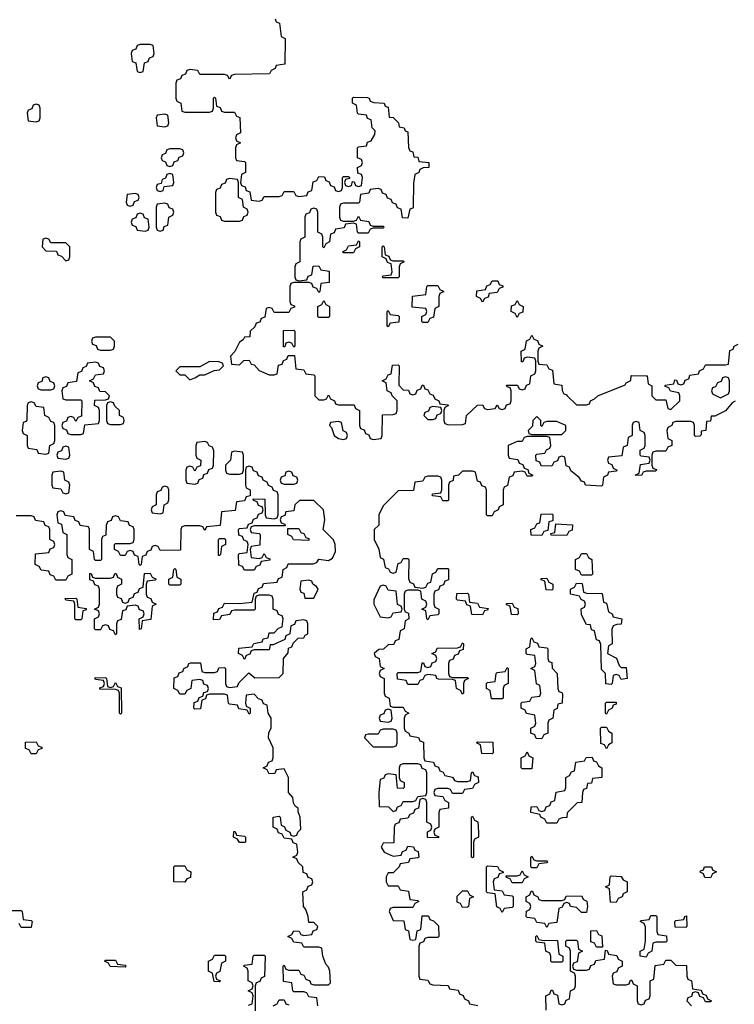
# Model space of a CAD drawing. Header units: inches. Extents: x 2718490 to 2828976, y 856982 to 957410.
# Tile 14 of 63: x 2733164 to 2736046, y 912936 to 916906. Entities that reach past the tile are written whole.
import ezdxf

# ---------------------------------------------------------------- set-up
doc = ezdxf.new("R2010")
doc.units = ezdxf.units.IN
doc.header["$MEASUREMENT"] = 0
doc.layers.add('C7931', color=7, linetype='Continuous')

msp = doc.modelspace()

# ---------------------------------------------------------------- linework, layer by layer
at = {"layer": 'C7931', "color": 6}
for points in [[(2734194, 916910), (2734198, 916898), (2734212, 916892), (2734218, 916838), (2734234, 916830), (2734232.7, 916727.3), (2734198, 916722), (2734194, 916710), (2734178, 916702), (2734171.6, 916688.4), (2734030, 916686), (2734018, 916682), (2734010, 916666), (2734002, 916682), (2733990, 916686), (2733890, 916686), (2733882, 916702), (2733850, 916706), (2733838, 916702), (2733832.7, 916687.3), (2733818, 916682), (2733812.7, 916667.3), (2733798, 916662), (2733794, 916650), (2733794, 916590), (2733798, 916578), (2733814, 916570), (2733818, 916538), (2733830, 916534), (2733930, 916534), (2733942, 916538), (2733946, 916550), (2733946, 916590), (2733950, 916594), (2733954, 916590), (2733958, 916558), (2733972.7, 916552.7), (2733978, 916538), (2733990, 916534), (2734030, 916534), (2734038, 916518), (2734051.6, 916511.6), (2734054, 916450), (2734038, 916442), (2734034, 916430), (2734038, 916418), (2734054, 916410), (2734038, 916402), (2734034, 916390), (2734034, 916350), (2734038, 916338), (2734070, 916334), (2734074, 916330), (2734074, 916290), (2734058, 916282), (2734054, 916250), (2734058, 916238), (2734072.7, 916232.7), (2734078, 916218), (2734092.7, 916212.7), (2734098, 916178), (2734130, 916174), (2734142, 916178), (2734150, 916194), (2734210, 916194), (2734222, 916198), (2734230, 916214), (2734270, 916214), (2734278, 916198), (2734290, 916194), (2734322, 916198), (2734327.3, 916212.7), (2734342, 916218), (2734347.3, 916252.7), (2734362, 916258), (2734370, 916274), (2734392.7, 916272.7), (2734398, 916258), (2734412.7, 916252.7), (2734418, 916238), (2734432.7, 916232.7), (2734438, 916218), (2734450, 916214), (2734462, 916218), (2734466, 916230), (2734466, 916270), (2734470, 916274), (2734490, 916274), (2734494, 916270), (2734494, 916266), (2734478, 916262), (2734474, 916250), (2734478, 916238), (2734490, 916234), (2734502, 916238), (2734506, 916254), (2734512.7, 916252.7), (2734518, 916238), (2734530, 916234), (2734542, 916238), (2734546, 916270), (2734542, 916282), (2734527.3, 916287.3), (2734526, 916310), (2734542, 916318), (2734546, 916330), (2734542, 916342), (2734526, 916350), (2734526, 916390), (2734530, 916394), (2734562, 916398), (2734567.3, 916412.7), (2734582, 916418), (2734596.4, 916443.6), (2734598, 916458), (2734586, 916470), (2734582, 916502), (2734567.3, 916507.3), (2734562, 916522), (2734530, 916526), (2734526, 916530), (2734522, 916562), (2734506, 916570), (2734506, 916590), (2734510, 916594), (2734567.3, 916592.7), (2734574, 916590), (2734578, 916578), (2734592, 916572), (2734634, 916570), (2734638, 916558), (2734650, 916554), (2734654, 916514), (2734670, 916512), (2734692, 916490), (2734694, 916474), (2734714, 916470), (2734718, 916458), (2734730, 916454), (2734731.6, 916391.6), (2734738, 916378), (2734750, 916374), (2734754, 916354), (2734770, 916352), (2734774, 916334), (2734814, 916330), (2734814, 916310), (2734791.6, 916308.4), (2734778, 916302), (2734774, 916290), (2734758, 916282), (2734752.7, 916247.3), (2734750.8, 916150.8), (2734750, 916146), (2734738, 916142), (2734730, 916106), (2734707.3, 916107.3), (2734702, 916142), (2734687.3, 916147.3), (2734682, 916162), (2734667.3, 916167.3), (2734662, 916182), (2734647.3, 916187.3), (2734642, 916202), (2734627.3, 916207.3), (2734622, 916222), (2734610, 916226), (2734578, 916222), (2734572.7, 916207.3), (2734538, 916202), (2734534, 916170), (2734530, 916166), (2734470, 916166), (2734458, 916162), (2734454, 916150), (2734454, 916110), (2734458, 916098), (2734470, 916094), (2734510, 916094), (2734522, 916098), (2734530, 916114), (2734538, 916098), (2734572.7, 916092.7), (2734578, 916078), (2734590, 916074), (2734630, 916074), (2734634, 916070), (2734630, 916066), (2734590, 916066), (2734578, 916062), (2734570, 916046), (2734530, 916046), (2734526, 916050), (2734522, 916082), (2734510, 916086), (2734478, 916082), (2734472.7, 916067.3), (2734438, 916062), (2734432.7, 916047.3), (2734418, 916042), (2734414, 916010), (2734398, 916002), (2734390, 915986), (2734386, 915990), (2734386, 916030), (2734382, 916042), (2734366, 916050), (2734366, 916130), (2734362, 916142), (2734350, 916146), (2734338, 916142), (2734332.7, 916127.3), (2734318, 916122), (2734314, 916110), (2734314, 916030), (2734298, 916022), (2734294, 916010), (2734294, 915930), (2734278, 915922), (2734274, 915910), (2734274, 915870), (2734278, 915858), (2734290, 915854), (2734322, 915858), (2734327.3, 915872.7), (2734342, 915878), (2734347.3, 915912.7), (2734370, 915914), (2734378, 915898), (2734412.7, 915892.7), (2734412.7, 915847.3), (2734378, 915842), (2734374, 915810), (2734370, 915806), (2734362, 915822), (2734347.3, 915827.3), (2734342, 915842), (2734330, 915846), (2734270, 915846), (2734258, 915842), (2734254, 915830), (2734254, 915770), (2734258, 915758), (2734272.7, 915752.7), (2734272.7, 915747.3), (2734258, 915742), (2734250, 915726), (2734190, 915726), (2734182, 915742), (2734170, 915746), (2734158, 915742), (2734152.7, 915707.3), (2734138, 915702), (2734132.7, 915687.3), (2734118, 915682), (2734112.7, 915667.3), (2734094, 915650), (2734092.7, 915627.3), (2734070, 915626), (2734064.7, 915615.3), (2734050, 915606), (2734032, 915568), (2734014, 915550), (2734018, 915518), (2734050, 915514), (2734067.3, 915532.7), (2734090, 915534), (2734098, 915518), (2734110, 915514), (2734130, 915492), (2734170, 915474), (2734190, 915474), (2734202, 915478), (2734207.3, 915512.7), (2734222, 915518), (2734227.3, 915532.7), (2734242, 915538), (2734247.3, 915552.7), (2734272.7, 915552.7), (2734278, 915498), (2734310, 915494), (2734318, 915478), (2734350, 915474), (2734354, 915470), (2734354, 915390), (2734370, 915374), (2734390, 915374), (2734402, 915378), (2734410, 915394), (2734418, 915378), (2734434, 915370), (2734438, 915358), (2734450, 915354), (2734512.7, 915352.7), (2734518, 915338), (2734534, 915330), (2734534, 915270), (2734538, 915258), (2734552.7, 915252.7), (2734558, 915238), (2734572.7, 915232.7), (2734578, 915218), (2734590, 915214), (2734622, 915218), (2734626, 915230), (2734627.3, 915312.7), (2734670, 915314), (2734682, 915318), (2734686, 915330), (2734686, 915370), (2734666, 915390), (2734662, 915402), (2734646, 915410), (2734642, 915442), (2734626, 915450), (2734642, 915458), (2734650, 915474), (2734662, 915478), (2734667.3, 915512.7), (2734690, 915514), (2734694, 915510), (2734692.7, 915432.7), (2734710, 915414), (2734732.7, 915412.7), (2734738, 915398), (2734750, 915394), (2734762, 915398), (2734767.3, 915412.7), (2734782, 915418), (2734787.3, 915432.7), (2734792.7, 915432.7), (2734798, 915418), (2734810, 915414), (2734818, 915398), (2734832, 915392), (2734838, 915378), (2734854, 915370), (2734858, 915358), (2734890, 915354), (2734894, 915350), (2734878, 915342), (2734874, 915330), (2734874, 915290), (2734878, 915278), (2734892.7, 915272.7), (2734950, 915274), (2734962, 915278), (2734966, 915310), (2735010, 915352), (2735030, 915354), (2735038, 915338), (2735050, 915334), (2735082, 915338), (2735090, 915354), (2735098, 915338), (2735110, 915334), (2735122, 915338), (2735127.3, 915352.7), (2735142, 915358), (2735146, 915370), (2735146, 915410), (2735142, 915422), (2735130, 915426), (2735127.3, 915432.7), (2735172, 915432), (2735178, 915418), (2735190, 915414), (2735202, 915418), (2735207.3, 915432.7), (2735222, 915438), (2735226, 915470), (2735242, 915478), (2735246, 915490), (2735246, 915530), (2735242, 915542), (2735210, 915546), (2735198, 915542), (2735192.7, 915527.3), (2735187.3, 915527.3), (2735186, 915570), (2735202, 915578), (2735208, 915612), (2735222, 915618), (2735230, 915634), (2735238, 915618), (2735252.7, 915612.7), (2735258, 915598), (2735274, 915590), (2735258, 915582), (2735254, 915570), (2735254, 915530), (2735258, 915518), (2735290, 915514), (2735298, 915498), (2735312.7, 915492.7), (2735318, 915438), (2735350, 915432), (2735351.6, 915411.6), (2735358, 915398), (2735370, 915394), (2735371.1, 915391.1), (2735410, 915354), (2735450, 915354), (2735462, 915358), (2735466, 915370), (2735482.7, 915377.3), (2735495.3, 915390), (2735606, 915434), (2735610, 915442), (2735628.7, 915451.3), (2735630, 915471.3), (2735690.8, 915470.8), (2735694, 915470), (2735698, 915438), (2735714, 915430), (2735714, 915390), (2735730, 915374), (2735770, 915374), (2735778, 915338), (2735790, 915334), (2735826, 915370), (2735826, 915390), (2735822, 915402), (2735788, 915408), (2735782, 915422), (2735767.3, 915427.3), (2735767.3, 915432.7), (2735802, 915438), (2735806, 915454), (2735812.7, 915452.7), (2735818, 915438), (2735830, 915434), (2735842, 915438), (2735847.3, 915452.7), (2735862, 915458), (2735867.3, 915472.7), (2735902, 915478), (2735906, 915490), (2735922, 915498), (2735930, 915514), (2736010, 915514), (2736022, 915518), (2736027.3, 915572.7), (2736042, 915578), (2736046, 915590), (2736062, 915598)], [(2736050, 915368.7), (2736038, 915362), (2736010, 915329.2), (2735967.3, 915307.3), (2735952.7, 915307.3), (2735950, 915288), (2735934, 915286), (2735930.8, 915250), (2735912.7, 915247.3), (2735912.7, 915232.7), (2735907.3, 915227.3), (2735890, 915226), (2735886, 915230), (2735886, 915270), (2735882, 915282), (2735870, 915286), (2735810, 915286), (2735798, 915282), (2735794, 915270), (2735778, 915262), (2735774, 915250), (2735778, 915218), (2735794, 915210), (2735794, 915190), (2735778, 915182), (2735770, 915166), (2735730, 915166), (2735718, 915162), (2735714, 915150), (2735714, 915110), (2735718, 915098), (2735732.7, 915092.7), (2735730, 915086), (2735690, 915086), (2735678, 915082), (2735671.1, 915068.9), (2735646, 915070), (2735662, 915078), (2735667.3, 915112.7), (2735702, 915118), (2735706, 915130), (2735702, 915142), (2735670, 915146), (2735666, 915150), (2735666, 915170), (2735682, 915178), (2735686, 915190), (2735686, 915230), (2735682, 915242), (2735666, 915250), (2735662, 915282), (2735650, 915286), (2735638, 915282), (2735634, 915270), (2735634, 915230), (2735618, 915222), (2735614, 915190), (2735598, 915182), (2735592.7, 915147.3), (2735538, 915142), (2735534, 915130), (2735538, 915118), (2735552.7, 915112.7), (2735558, 915098), (2735574, 915090), (2735570, 915086), (2735538, 915082), (2735534, 915070), (2735518, 915062), (2735514, 915030), (2735510, 915026), (2735446, 915030), (2735442, 915042), (2735430, 915046), (2735420.4, 915060.4), (2735387.3, 915087.3), (2735382, 915102), (2735367.3, 915107.3), (2735362, 915142), (2735350, 915146), (2735338, 915142), (2735332.7, 915127.3), (2735318, 915122), (2735310, 915106), (2735267.3, 915107.3), (2735262, 915122), (2735247.3, 915127.3), (2735246, 915150), (2735250, 915154), (2735282, 915158), (2735288, 915172), (2735302, 915178), (2735306, 915190), (2735302, 915222), (2735290, 915226), (2735210, 915226), (2735198, 915222), (2735190, 915206), (2735170, 915206), (2735134, 915190), (2735134, 915150), (2735138, 915138), (2735172.7, 915132.7), (2735178, 915118), (2735192.7, 915112.7), (2735198, 915098), (2735212.7, 915092.7), (2735218, 915078), (2735234, 915070), (2735230, 915066), (2735210, 915066), (2735202, 915082), (2735190, 915086), (2735158, 915082), (2735152.7, 915067.3), (2735138, 915062), (2735131.6, 915028.4), (2735118, 915022), (2735114, 915010), (2735114, 914950), (2735098, 914942), (2735094, 914930), (2735078, 914922), (2735070, 914906), (2735050, 914906), (2735046, 914910), (2735046, 915010), (2735042, 915022), (2735027.3, 915027.3), (2735022, 915042), (2735010, 915046), (2735002, 915082), (2734990, 915086), (2734950, 915086), (2734934, 915070), (2734914, 915066), (2734911.6, 915048.4), (2734898, 915042), (2734894, 915030), (2734894, 914970), (2734890, 914966), (2734870, 914966), (2734862, 914982), (2734830, 914986), (2734826, 914990), (2734830, 914994), (2734862, 914998), (2734866, 915010), (2734866, 915050), (2734862, 915062), (2734850, 915066), (2734810, 915066), (2734798, 915062), (2734790, 915046), (2734758, 915042), (2734752.7, 915007.3), (2734690, 915006), (2734630, 914946), (2734612, 914910), (2734612, 914868), (2734594, 914850), (2734594, 914810), (2734612, 914772), (2734618, 914738), (2734631.6, 914731.6), (2734638, 914698), (2734652, 914692), (2734658, 914678), (2734670, 914674), (2734682, 914678), (2734690, 914714), (2734702, 914718), (2734710, 914734), (2734730, 914734), (2734734, 914730), (2734732.7, 914652.7), (2734738, 914638), (2734752, 914632), (2734758, 914618), (2734790, 914614), (2734802, 914618), (2734810, 914634), (2734822, 914638), (2734828.4, 914671.6), (2734842, 914678), (2734850, 914694), (2734890, 914694), (2734894, 914690), (2734892.7, 914647.3), (2734878, 914642), (2734872.7, 914627.3), (2734858, 914622), (2734852.7, 914607.3), (2734838, 914602), (2734834, 914590), (2734834, 914550), (2734838, 914538), (2734854, 914530), (2734854, 914510), (2734850, 914506), (2734818, 914502), (2734810, 914486), (2734806, 914490), (2734802, 914522), (2734786, 914530), (2734802, 914538), (2734806, 914550), (2734802, 914562), (2734786, 914570), (2734782, 914602), (2734770, 914606), (2734730, 914606), (2734718, 914602), (2734714, 914590), (2734714, 914530), (2734718, 914518), (2734732.7, 914512.7), (2734734, 914490), (2734718, 914482), (2734714, 914450), (2734698, 914442), (2734692.7, 914407.3), (2734678, 914402), (2734672.7, 914387.3), (2734650, 914386), (2734631.6, 914368.4), (2734612.7, 914367.3), (2734594, 914350), (2734598, 914338), (2734614, 914330), (2734618, 914298), (2734634, 914290), (2734618, 914282), (2734614, 914270), (2734618, 914258), (2734634, 914250), (2734634, 914190), (2734638, 914178), (2734654, 914170), (2734658, 914138), (2734670, 914134), (2734710, 914134), (2734718, 914118), (2734734, 914110), (2734718, 914102), (2734714, 914090), (2734714, 914050), (2734718, 914038), (2734734, 914030), (2734738, 914018), (2734772, 914012), (2734778, 913998), (2734792.7, 913992.7), (2734794, 913930), (2734798, 913918), (2734832.7, 913912.7), (2734838, 913898), (2734852.7, 913892.7), (2734858, 913878), (2734872, 913872), (2734878, 913858), (2734910, 913852), (2734918, 913838), (2734930, 913834), (2734970, 913834), (2734982, 913838), (2734986, 913870), (2734990, 913874), (2734998, 913858), (2735012.7, 913852.7), (2735014, 913830), (2734998, 913822), (2734990, 913806), (2734958, 913802), (2734950, 913786), (2734910, 913786), (2734902, 913802), (2734890, 913806), (2734850, 913806), (2734838, 913802), (2734834, 913790), (2734838, 913778), (2734870, 913774), (2734878, 913758), (2734894, 913750), (2734892.7, 913727.3), (2734858, 913722), (2734854, 913710), (2734854, 913650), (2734838, 913642), (2734834, 913630), (2734838, 913618), (2734852.7, 913612.7), (2734852.7, 913607.3), (2734808, 913608), (2734808.4, 913631.6), (2734822, 913638), (2734826, 913650), (2734822, 913662), (2734806, 913670), (2734806, 913750), (2734802, 913762), (2734790, 913766), (2734778, 913762), (2734772.7, 913727.3), (2734758, 913722), (2734752.7, 913707.3), (2734738, 913702), (2734730, 913686), (2734698, 913682), (2734692.7, 913667.3), (2734678, 913662), (2734674, 913650), (2734672.7, 913587.3), (2734630, 913586), (2734622, 913570), (2734634, 913550), (2734670, 913534), (2734702, 913538), (2734707.3, 913552.7), (2734722, 913558), (2734730, 913574), (2734751.6, 913571.6), (2734758, 913558), (2734771.6, 913551.6), (2734774, 913530), (2734770, 913526), (2734738, 913522), (2734731.6, 913508.4), (2734698, 913502), (2734694, 913490), (2734670, 913466), (2734650, 913466), (2734642, 913450), (2734642, 913430), (2734650, 913414), (2734690, 913414), (2734698, 913398), (2734731.6, 913391.6), (2734738, 913358), (2734770, 913354), (2734774, 913350), (2734758, 913342), (2734750, 913326), (2734670, 913326), (2734658, 913322), (2734654, 913310), (2734670, 913274), (2734712.7, 913272.7), (2734718, 913238), (2734732.7, 913232.7), (2734738, 913198), (2734750, 913194), (2734762, 913198), (2734767.3, 913232.7), (2734782, 913238), (2734787.3, 913292.7), (2734812.7, 913292.7), (2734818, 913278), (2734832.7, 913272.7), (2734852.7, 913252.7), (2734854, 913210), (2734850, 913206), (2734810, 913206), (2734798, 913202), (2734792, 913188), (2734778, 913182), (2734774, 913170), (2734774, 913050), (2734778, 913038), (2734810, 913034), (2734818, 913018), (2734830, 913014), (2734891.6, 913011.6), (2734898, 912998), (2734932.7, 912992.7), (2734938, 912978), (2734952, 912972), (2734958, 912958), (2734974, 912950), (2734978, 912938), (2735011.1, 912931.1)], [(2734366, 912930), (2734362, 912962), (2734330, 912966), (2734322, 912982), (2734310, 912986), (2734270, 912986), (2734266, 912990), (2734262, 913022), (2734227.3, 913027.3), (2734226, 913090), (2734230, 913094), (2734238, 913078), (2734250, 913074), (2734290, 913074), (2734298, 913058), (2734310, 913054), (2734318, 913038), (2734334, 913030), (2734338, 913018), (2734350, 913014), (2734410, 913014), (2734418, 913022), (2734415.3, 913070), (2734410, 913086), (2734398, 913098), (2734386, 913130), (2734382, 913162), (2734370, 913166), (2734310, 913166), (2734302, 913182), (2734270, 913186), (2734262, 913202), (2734246, 913210), (2734262, 913218), (2734270, 913232), (2734291.6, 913231.6), (2734298, 913218), (2734310, 913214), (2734342, 913218), (2734347.3, 913232.7), (2734362, 913238), (2734366, 913250), (2734350, 913266), (2734330, 913266), (2734328, 913290), (2734318, 913318), (2734308, 913330), (2734306, 913390), (2734322, 913398), (2734327.3, 913412.7), (2734342, 913418), (2734346, 913430), (2734342, 913442), (2734327.3, 913447.3), (2734322, 913462), (2734307.3, 913467.3), (2734306, 913490), (2734287.3, 913507.3), (2734282, 913522), (2734266, 913530), (2734282, 913538), (2734286, 913550), (2734282, 913582), (2734267.3, 913587.3), (2734262, 913602), (2734230, 913606), (2734222, 913622), (2734207.3, 913627.3), (2734202, 913642), (2734186, 913650), (2734186, 913690), (2734210, 913694), (2734214, 913690), (2734218, 913658), (2734232, 913652), (2734238, 913638), (2734254, 913630), (2734258, 913618), (2734270, 913614), (2734282, 913618), (2734286, 913630), (2734298, 913642), (2734295.3, 913690), (2734287.3, 913712.7), (2734287.3, 913727.3), (2734275.3, 913735.3), (2734268.4, 913748.4), (2734266, 913770), (2734248, 913790), (2734248, 913850), (2734230, 913886), (2734198, 913882), (2734192.7, 913867.3), (2734170, 913866), (2734162, 913882), (2734146, 913890), (2734162, 913898), (2734167.3, 913912.7), (2734182, 913918), (2734186, 913930), (2734186, 913970), (2734168, 914010), (2734168.4, 914031.6), (2734178, 914050), (2734178, 914090), (2734166, 914110), (2734162, 914142), (2734147.3, 914147.3), (2734142, 914162), (2734127.3, 914167.3), (2734110, 914186), (2734078, 914182), (2734074, 914150), (2734078, 914138), (2734094, 914130), (2734094, 914110), (2734090, 914106), (2734082, 914122), (2734047.3, 914127.3), (2734042, 914142), (2734010, 914146), (2734006, 914150), (2734002, 914182), (2733990, 914186), (2733930, 914186), (2733918, 914182), (2733912.7, 914167.3), (2733898, 914162), (2733892.7, 914127.3), (2733870, 914126), (2733866, 914130), (2733867.3, 914152.7), (2733882, 914158), (2733887.3, 914172.7), (2733902, 914178), (2733907.3, 914192.7), (2733922, 914198), (2733926, 914210), (2733922, 914222), (2733907.3, 914227.3), (2733902, 914242), (2733890, 914246), (2733858, 914242), (2733854, 914210), (2733838, 914202), (2733830, 914186), (2733810, 914186), (2733802, 914202), (2733786, 914210), (2733787.3, 914252.7), (2733802, 914258), (2733807.3, 914272.7), (2733822, 914278), (2733826, 914290), (2733842, 914298), (2733846, 914310), (2733852.7, 914312.7), (2733892.7, 914312.7), (2733898, 914278), (2733910, 914274), (2733950, 914274), (2733962, 914278), (2733967.3, 914292.7), (2733990, 914294), (2733994, 914290), (2733994, 914230), (2733998, 914218), (2734010, 914214), (2734042, 914218), (2734047.3, 914232.7), (2734088, 914272), (2734112.7, 914252.7), (2734210, 914254), (2734226, 914270), (2734228, 914330), (2734247.3, 914352.7), (2734248, 914372), (2734262, 914378), (2734267.3, 914392.7), (2734287.3, 914412.7), (2734310, 914414), (2734315.3, 914424.7), (2734326, 914430), (2734326, 914470), (2734322, 914482), (2734310, 914486), (2734278, 914482), (2734272, 914468), (2734258, 914462), (2734254, 914430), (2734238, 914422), (2734232.7, 914407.3), (2734186, 914386), (2734174, 914386), (2734170, 914366), (2734110, 914366), (2734098, 914362), (2734092.7, 914347.3), (2734078, 914342), (2734070, 914326), (2734062, 914342), (2734046, 914350), (2734047.3, 914372.7), (2734102, 914378), (2734108.4, 914391.6), (2734142, 914398), (2734146, 914410), (2734166, 914414), (2734170, 914434), (2734190, 914434), (2734207.3, 914452.7), (2734222, 914458), (2734226, 914490), (2734222, 914502), (2734207.3, 914507.3), (2734202, 914522), (2734186, 914530), (2734186, 914570), (2734182, 914582), (2734170, 914586), (2734130, 914586), (2734118, 914582), (2734114, 914570), (2734114, 914530), (2734110, 914526), (2734030, 914526), (2734018, 914522), (2734011.6, 914508.4), (2733978, 914502), (2733970, 914488), (2733946, 914486), (2733947.3, 914512.7), (2733962, 914518), (2733967.3, 914532.7), (2733982, 914538), (2733990, 914554), (2734050, 914552), (2734102, 914558), (2734110, 914594), (2734122, 914598), (2734127.3, 914612.7), (2734142, 914618), (2734147.3, 914632.7), (2734202, 914638), (2734207.3, 914652.7), (2734222, 914658), (2734226, 914690), (2734242, 914698), (2734247.3, 914712.7), (2734347.3, 914712.7), (2734362, 914718), (2734370, 914731.3), (2734410, 914726), (2734425.6, 914734.4), (2734438, 914762), (2734436, 914790), (2734429.4, 914809.4), (2734388, 914850), (2734394, 914890), (2734388.7, 914930), (2734350, 914968), (2734292.7, 914967.3), (2734274, 914950), (2734270, 914926), (2734238, 914922), (2734232.7, 914907.3), (2734218, 914902), (2734214, 914890), (2734218, 914878), (2734232.7, 914872.7), (2734234, 914866), (2734110, 914866), (2734098, 914862), (2734094, 914850), (2734098, 914838), (2734130, 914834), (2734134, 914830), (2734132.7, 914787.3), (2734098, 914782), (2734094, 914770), (2734098, 914738), (2734130, 914734), (2734142, 914738), (2734150, 914754), (2734158, 914738), (2734172.7, 914732.7), (2734172.7, 914727.3), (2734138, 914722), (2734132.7, 914707.3), (2734118, 914702), (2734110, 914686), (2734070, 914686), (2734062, 914702), (2734047.3, 914707.3), (2734046, 914750), (2734050, 914754), (2734082, 914758), (2734086, 914790), (2734082, 914802), (2734067.3, 914807.3), (2734062, 914822), (2734047.3, 914827.3), (2734046, 914850), (2734050, 914854), (2734082, 914858), (2734087.3, 914872.7), (2734102, 914878), (2734107.3, 914892.7), (2734122, 914898), (2734127.3, 914912.7), (2734142, 914918), (2734146, 914930), (2734142, 914942), (2734127.3, 914947.3), (2734122, 914962), (2734107.3, 914967.3), (2734106, 914974), (2734152.7, 914972.7), (2734154, 914910), (2734158, 914898), (2734190, 914894), (2734202, 914898), (2734206, 914910), (2734206, 914990), (2734202, 915002), (2734187.3, 915007.3), (2734182, 915022), (2734168, 915028), (2734162, 915042), (2734146, 915050), (2734142, 915062), (2734127.3, 915067.3), (2734122, 915082), (2734107.3, 915087.3), (2734102, 915102), (2734090, 915106), (2734078, 915102), (2734074, 915090), (2734074, 915030), (2734078, 915018), (2734094, 915010), (2734094, 914986), (2734078, 914982), (2734070, 914966), (2734038, 914962), (2734032.7, 914927.3), (2733978, 914922), (2733972.7, 914867.3), (2733918, 914862), (2733910, 914846), (2733902, 914862), (2733890, 914866), (2733830, 914866), (2733818, 914862), (2733814, 914850), (2733812.7, 914767.3), (2733730, 914766), (2733722, 914782), (2733710, 914786), (2733698, 914782), (2733692.7, 914767.3), (2733678, 914762), (2733672.7, 914747.3), (2733658, 914742), (2733654, 914710), (2733650, 914706), (2733646, 914710), (2733642, 914742), (2733627.3, 914747.3), (2733622, 914762), (2733610, 914766), (2733598, 914762), (2733590, 914746), (2733570, 914746), (2733562, 914762), (2733546, 914770), (2733546, 914790), (2733550, 914794), (2733610, 914794), (2733622, 914798), (2733626, 914810), (2733626, 914850), (2733622, 914862), (2733607.3, 914867.3), (2733602, 914882), (2733570, 914886), (2733562, 914902), (2733550, 914906), (2733538, 914902), (2733532.7, 914887.3), (2733518, 914882), (2733512.7, 914867.3), (2733512, 914828), (2733498, 914822), (2733494, 914810), (2733494, 914730), (2733490, 914726), (2733470, 914726), (2733466, 914730), (2733462, 914762), (2733446, 914770), (2733446, 914850), (2733442, 914862), (2733407.3, 914867.3), (2733402, 914882), (2733387.3, 914887.3), (2733382, 914902), (2733347.3, 914907.3), (2733342, 914922), (2733330, 914926), (2733318, 914922), (2733314, 914910), (2733318, 914878), (2733332.7, 914872.7), (2733338, 914838), (2733354, 914830), (2733354, 914750), (2733358, 914738), (2733374, 914730), (2733374, 914670), (2733358, 914662), (2733350, 914646), (2733310, 914646), (2733302, 914662), (2733287.3, 914667.3), (2733282, 914682), (2733250, 914686), (2733242, 914702), (2733226, 914710), (2733227.3, 914752.7), (2733282, 914758), (2733287.3, 914772.7), (2733302, 914778), (2733306, 914790), (2733302, 914802), (2733286, 914810), (2733286, 914850), (2733282, 914862), (2733267.3, 914867.3), (2733262, 914882), (2733227.3, 914887.3), (2733222, 914902), (2733210, 914906), (2733150, 914906)], [(2733110, 913314), (2733170, 913314), (2733174, 913310), (2733178, 913278), (2733210, 913274), (2733214, 913270), (2733210, 913246), (2733170, 913246), (2733162, 913262)], [(2735287.3, 912912.7), (2735286, 912970), (2735302, 912978), (2735307.3, 912992.7), (2735312.7, 912992.7), (2735318, 912978), (2735332.7, 912972.7), (2735338, 912938), (2735350, 912934), (2735362, 912938), (2735367.3, 912952.7), (2735382, 912958), (2735386, 912990), (2735402, 912998), (2735406, 913010), (2735406, 913050), (2735402, 913062), (2735386, 913070), (2735386, 913150), (2735382, 913162), (2735366, 913170), (2735366, 913190), (2735370, 913194), (2735410, 913194), (2735414, 913190), (2735418, 913158), (2735434, 913150), (2735418, 913142), (2735412.7, 913107.3), (2735398, 913102), (2735394, 913090), (2735398, 913078), (2735410, 913074), (2735450, 913074), (2735462, 913078), (2735467.3, 913092.7), (2735482, 913098), (2735487.3, 913112.7), (2735522, 913118), (2735526, 913154), (2735532.7, 913152.7), (2735538, 913138), (2735572.7, 913132.7), (2735578, 913118), (2735594, 913110), (2735594, 913090), (2735578, 913082), (2735572.7, 913067.3), (2735558, 913062), (2735554, 913050), (2735558, 913018), (2735570, 913014), (2735610, 913014), (2735622, 913018), (2735627.3, 913032.7), (2735632.7, 913032.7), (2735638, 913018), (2735654, 913010), (2735654, 912950), (2735658, 912938), (2735670, 912934), (2735682, 912938), (2735687.3, 912952.7), (2735702, 912958), (2735706, 912970), (2735706, 913030), (2735722, 913038), (2735727.3, 913092.7), (2735762, 913098), (2735770, 913114), (2735790, 913114), (2735810, 913094), (2735852.7, 913092.7), (2735854, 913050), (2735858, 913038), (2735874, 913030), (2735878, 912998), (2735912.7, 912992.7), (2735918, 912978), (2735932.7, 912972.7), (2735938, 912958), (2735954, 912950), (2735950, 912946), (2735930, 912946), (2735922, 912962), (2735907.3, 912967.3), (2735902, 912982), (2735890, 912986), (2735878, 912982), (2735872.7, 912967.3), (2735858, 912962), (2735854, 912950), (2735874, 912930)], [(2734087.3, 912932.7), (2734102, 912938), (2734106, 912970), (2734102, 912982), (2734086, 912990), (2734102, 912998), (2734106, 913010), (2734102, 913022), (2734086, 913030), (2734086, 913070), (2734082, 913082), (2734066, 913090), (2734070, 913094), (2734102, 913098), (2734106, 913130), (2734110, 913134), (2734150, 913134), (2734154, 913130), (2734151.6, 913048.4), (2734138, 913042), (2734132.7, 913027.3), (2734118, 913022), (2734114, 913010), (2734114, 912910)], [(2734186, 912930), (2734202, 912938), (2734210, 912954), (2734230, 912954), (2734238, 912938), (2734250, 912934)]]:
    msp.add_lwpolyline(points, dxfattribs=at)
for points in [[(2733690, 916806), (2733650, 916806), (2733638, 916802), (2733632.7, 916787.3), (2733618, 916782), (2733614, 916770), (2733618, 916738), (2733632.7, 916732.7), (2733638, 916698), (2733650, 916694), (2733662, 916698), (2733667.3, 916732.7), (2733682, 916738), (2733687.3, 916752.7), (2733702, 916758), (2733706, 916770), (2733702, 916802)], [(2733230, 916566), (2733218, 916562), (2733212.7, 916547.3), (2733198, 916542), (2733194, 916530), (2733198, 916498), (2733230, 916494), (2733242, 916498), (2733246, 916510), (2733246, 916550), (2733242, 916562)], [(2733750, 916526), (2733718, 916522), (2733714, 916510), (2733718, 916478), (2733750, 916474), (2733762, 916478), (2733766, 916490), (2733762, 916522)], [(2733810, 916386), (2733770, 916386), (2733758, 916382), (2733752.7, 916367.3), (2733738, 916362), (2733734, 916350), (2733738, 916338), (2733752.7, 916332.7), (2733758, 916318), (2733770, 916314), (2733782, 916318), (2733787.3, 916332.7), (2733802, 916338), (2733807.3, 916352.7), (2733822, 916358), (2733826, 916370), (2733822, 916382)], [(2733770, 916286), (2733758, 916282), (2733752.7, 916267.3), (2733738, 916262), (2733734, 916246), (2733718, 916242), (2733714, 916230), (2733718, 916218), (2733730, 916214), (2733742, 916218), (2733746, 916234), (2733782, 916238), (2733786, 916250), (2733782, 916282)], [(2734010, 916266), (2733998, 916262), (2733992.7, 916247.3), (2733978, 916242), (2733972.7, 916227.3), (2733958, 916222), (2733954, 916210), (2733954, 916130), (2733958, 916118), (2733972.7, 916112.7), (2733978, 916098), (2733990, 916094), (2734050, 916094), (2734062, 916098), (2734067.3, 916112.7), (2734082, 916118), (2734086, 916130), (2734082, 916142), (2734066, 916150), (2734062, 916182), (2734046, 916190), (2734046, 916250), (2734042, 916262)], [(2733630, 916206), (2733598, 916202), (2733594, 916170), (2733598, 916158), (2733610, 916154), (2733622, 916158), (2733627.3, 916172.7), (2733642, 916178), (2733646, 916190), (2733642, 916202)], [(2733750, 916166), (2733718, 916162), (2733714, 916150), (2733714, 916070), (2733718, 916058), (2733730, 916054), (2733742, 916058), (2733747.3, 916072.7), (2733762, 916078), (2733766, 916110), (2733782, 916118), (2733786, 916130), (2733782, 916142), (2733767.3, 916147.3), (2733762, 916162)], [(2733650, 916126), (2733638, 916122), (2733632.7, 916107.3), (2733618, 916102), (2733614, 916090), (2733618, 916078), (2733632.7, 916072.7), (2733638, 916058), (2733670, 916054), (2733682, 916058), (2733686, 916070), (2733682, 916102), (2733667.3, 916107.3), (2733662, 916122)], [(2733270, 916026), (2733258, 916022), (2733254, 915990), (2733270, 915974), (2733312.7, 915972.7), (2733318, 915958), (2733332.7, 915952.7), (2733350, 915934), (2733362, 915938), (2733366, 915950), (2733366, 915990), (2733350, 916006), (2733290, 916006), (2733282, 916022)], [(2734470, 915966), (2734466, 915970), (2734482, 915978), (2734490, 915994), (2734522, 915998), (2734530, 916014), (2734534, 916010), (2734534, 915990), (2734518, 915982), (2734510, 915966)], [(2734670, 915934), (2734710, 915934), (2734714, 915930), (2734698, 915922), (2734694, 915910), (2734694, 915870), (2734690, 915866), (2734630, 915866), (2734626, 915870), (2734630, 915874), (2734662, 915878), (2734666, 915890), (2734662, 915922), (2734647.3, 915927.3), (2734642, 915942), (2734626, 915950), (2734626, 915990), (2734630, 915994), (2734634, 915990), (2734638, 915958), (2734652.7, 915952.7), (2734658, 915938)], [(2735030, 915768), (2735022, 915782), (2735006, 915790), (2735007.3, 915812.7), (2735042, 915818), (2735047.3, 915832.7), (2735062, 915838), (2735070, 915854), (2735092.7, 915852.7), (2735098, 915838), (2735112.7, 915832.7), (2735112.7, 915827.3), (2735098, 915822), (2735090, 915806), (2735058, 915802), (2735052.7, 915787.3), (2735038, 915782)], [(2734790, 915686), (2734786, 915690), (2734786, 915710), (2734802, 915718), (2734806, 915730), (2734802, 915742), (2734747.3, 915747.3), (2734748, 915792), (2734802, 915798), (2734806, 915830), (2734810, 915834), (2734850, 915834), (2734858, 915818), (2734874, 915810), (2734858, 915802), (2734854, 915790), (2734854, 915750), (2734838, 915742), (2734832.7, 915707.3), (2734818, 915702), (2734810, 915686)], [(2734370, 915706), (2734366, 915710), (2734366, 915750), (2734382, 915758), (2734390, 915774), (2734398, 915758), (2734414, 915750), (2734414, 915710), (2734410, 915706)], [(2735170, 915706), (2735162, 915722), (2735146, 915730), (2735147.3, 915752.7), (2735162, 915758), (2735170, 915774), (2735178, 915758), (2735194, 915750), (2735192.7, 915727.3), (2735178, 915722)], [(2734650, 915668), (2734646, 915670), (2734646, 915730), (2734650, 915734), (2734658, 915718), (2734690, 915714), (2734694, 915710), (2734692.7, 915687.3), (2734658, 915682)], [(2734270, 915586), (2734262, 915602), (2734250, 915606), (2734238, 915602), (2734232.7, 915587.3), (2734227.3, 915587.3), (2734227.3, 915652.7), (2734270, 915654), (2734274, 915650), (2734274, 915590)], [(2733530, 915626), (2733470, 915626), (2733458, 915622), (2733454, 915610), (2733458, 915598), (2733472.7, 915592.7), (2733478, 915578), (2733490, 915574), (2733530, 915574), (2733542, 915578), (2733546, 915590), (2733546, 915610)], [(2733470, 915526), (2733438, 915522), (2733432.7, 915507.3), (2733418, 915502), (2733412.7, 915487.3), (2733398, 915482), (2733392.7, 915447.3), (2733358, 915442), (2733352.7, 915427.3), (2733338, 915422), (2733334, 915410), (2733338, 915378), (2733350, 915374), (2733410, 915374), (2733414, 915370), (2733412.7, 915307.3), (2733398, 915302), (2733390, 915286), (2733382, 915302), (2733370, 915306), (2733358, 915302), (2733352.7, 915287.3), (2733338, 915282), (2733334, 915270), (2733338, 915258), (2733352.7, 915252.7), (2733358, 915238), (2733370, 915234), (2733410, 915234), (2733422, 915238), (2733427.3, 915272.7), (2733482, 915278), (2733486, 915290), (2733486, 915330), (2733482, 915342), (2733466, 915350), (2733467.3, 915372.7), (2733510, 915374), (2733522, 915378), (2733526, 915390), (2733510, 915406), (2733487.3, 915407.3), (2733482, 915422), (2733467.3, 915427.3), (2733462, 915442), (2733446, 915450), (2733462, 915458), (2733470, 915474), (2733502, 915478), (2733506, 915490), (2733502, 915502), (2733487.3, 915507.3), (2733482, 915522)], [(2733930, 915528), (2733890, 915506), (2733810, 915506), (2733794, 915490), (2733810, 915474), (2733830, 915474), (2733850, 915454), (2733870, 915462), (2733890, 915474), (2733910, 915474), (2733948.4, 915491.6), (2733970, 915494), (2733986, 915510), (2733982, 915522), (2733967.3, 915527.3)], [(2733270, 915466), (2733258, 915462), (2733252.7, 915447.3), (2733238, 915442), (2733234, 915430), (2733238, 915418), (2733250, 915414), (2733290, 915414), (2733302, 915418), (2733306, 915430), (2733302, 915442), (2733287.3, 915447.3), (2733282, 915462)], [(2736010, 915466), (2735998, 915462), (2735992.7, 915447.3), (2735978, 915442), (2735970, 915426), (2735958, 915422), (2735954, 915410), (2735958, 915398), (2735990, 915382), (2736022, 915398), (2736026, 915410), (2736026, 915450), (2736022, 915462)], [(2733210, 915366), (2733198, 915362), (2733194, 915350), (2733192.7, 915292.7), (2733190, 915286), (2733178, 915282), (2733174, 915250), (2733178, 915238), (2733194, 915230), (2733194, 915190), (2733198, 915178), (2733232.7, 915172.7), (2733238, 915158), (2733270, 915154), (2733282, 915158), (2733286, 915190), (2733302, 915198), (2733306, 915210), (2733306, 915270), (2733302, 915282), (2733290, 915286), (2733282, 915302), (2733266, 915310), (2733262, 915342), (2733230, 915346), (2733222, 915362)], [(2733530, 915366), (2733518, 915362), (2733514, 915350), (2733514, 915290), (2733518, 915278), (2733530, 915274), (2733570, 915274), (2733582, 915278), (2733586, 915290), (2733582, 915302), (2733566, 915310), (2733566, 915330), (2733547.3, 915347.3), (2733542, 915362)], [(2734830, 915346), (2734818, 915342), (2734812.7, 915327.3), (2734798, 915322), (2734794, 915310), (2734810, 915294), (2734830, 915294), (2734842, 915298), (2734847.3, 915312.7), (2734862, 915318), (2734866, 915330), (2734862, 915342)], [(2735250, 915306), (2735234, 915290), (2735232.7, 915267.3), (2735214, 915250), (2735218, 915238), (2735230, 915234), (2735350, 915234), (2735366, 915250), (2735366, 915270), (2735330, 915286), (2735290, 915286), (2735278, 915282), (2735270, 915266), (2735266, 915270), (2735266, 915290)], [(2734450, 915286), (2734418, 915282), (2734414, 915270), (2734422, 915262), (2734432, 915230), (2734450, 915218), (2734470, 915214), (2734482, 915218), (2734486, 915230), (2734482, 915242), (2734468.4, 915248.4), (2734462, 915282)], [(2733350, 915186), (2733338, 915182), (2733332.7, 915167.3), (2733318, 915162), (2733314, 915150), (2733318, 915138), (2733350, 915134), (2733362, 915138), (2733366, 915150), (2733362, 915182)], [(2733910, 915206), (2733878, 915202), (2733874, 915190), (2733874, 915150), (2733878, 915138), (2733894, 915130), (2733892.7, 915107.3), (2733878, 915102), (2733870, 915086), (2733862, 915102), (2733850, 915106), (2733838, 915102), (2733834, 915090), (2733834, 915050), (2733838, 915038), (2733870, 915034), (2733882, 915038), (2733887.3, 915052.7), (2733902, 915058), (2733907.3, 915072.7), (2733922, 915078), (2733927.3, 915092.7), (2733942, 915098), (2733946, 915110), (2733947.3, 915167.3), (2733942, 915182), (2733928, 915188), (2733922, 915202)], [(2734030, 915166), (2734018, 915162), (2734014, 915130), (2733994, 915110), (2733994, 915090), (2733998, 915078), (2734010, 915074), (2734050, 915074), (2734062, 915078), (2734066, 915090), (2734066, 915150), (2734062, 915162)], [(2733330, 915086), (2733298, 915082), (2733294, 915070), (2733294, 915030), (2733298, 915018), (2733330, 915014), (2733338, 914998), (2733350, 914994), (2733362, 914998), (2733366, 915030), (2733362, 915042), (2733346, 915050), (2733342, 915082)], [(2734250, 915086), (2734238, 915082), (2734232.7, 915067.3), (2734218, 915062), (2734214, 915050), (2734218, 915038), (2734230, 915034), (2734270, 915034), (2734282, 915038), (2734286, 915050), (2734282, 915062), (2734267.3, 915067.3), (2734262, 915082)], [(2733750, 915026), (2733738, 915022), (2733732.7, 915007.3), (2733718, 915002), (2733714, 914990), (2733714, 914950), (2733698, 914942), (2733694, 914930), (2733698, 914918), (2733730, 914914), (2733742, 914918), (2733746, 914950), (2733762, 914958), (2733766, 914970), (2733766, 915010), (2733762, 915022)], [(2735270, 914826), (2735227.3, 914827.3), (2735226, 914850), (2735242, 914858), (2735250, 914874), (2735262, 914878), (2735267.3, 914912.7), (2735310, 914914), (2735314, 914910), (2735314, 914886), (2735298, 914882), (2735294, 914846), (2735278, 914842)], [(2735370, 914826), (2735307.3, 914827.3), (2735306, 914834), (2735322, 914838), (2735326, 914874), (2735394, 914870), (2735392.7, 914847.3), (2735378, 914842)], [(2734330, 914806), (2734268.4, 914808.4), (2734262, 914822), (2734246, 914830), (2734246, 914854), (2734290, 914854), (2734298, 914838), (2734310, 914834), (2734318, 914818), (2734330, 914814)], [(2733966, 914746), (2733966, 914810), (2733970, 914814), (2733990, 914814), (2733994, 914810), (2733994, 914790), (2733978, 914782), (2733974, 914750), (2733970, 914746)], [(2735430, 914666), (2735422, 914682), (2735406, 914690), (2735406, 914730), (2735422, 914738), (2735430, 914754), (2735450, 914754), (2735458, 914738), (2735472, 914730), (2735474, 914670), (2735470, 914666)], [(2733647.3, 914447.3), (2733646, 914490), (2733662, 914498), (2733666, 914510), (2733662, 914522), (2733647.3, 914527.3), (2733642, 914542), (2733630, 914546), (2733598, 914542), (2733592.7, 914527.3), (2733578, 914522), (2733572.7, 914487.3), (2733558, 914482), (2733554, 914470), (2733554, 914430), (2733550, 914426), (2733542, 914442), (2733527.3, 914447.3), (2733522, 914462), (2733510, 914466), (2733498, 914462), (2733490, 914446), (2733470, 914446), (2733466, 914450), (2733466, 914490), (2733482, 914498), (2733486, 914510), (2733482, 914522), (2733466, 914530), (2733482, 914538), (2733486, 914550), (2733486, 914610), (2733482, 914622), (2733467.3, 914627.3), (2733462, 914642), (2733447.3, 914647.3), (2733447.3, 914672.7), (2733452.7, 914672.7), (2733458, 914658), (2733470, 914654), (2733530, 914654), (2733542, 914658), (2733547.3, 914672.7), (2733552.7, 914672.7), (2733558, 914658), (2733574, 914650), (2733574, 914630), (2733558, 914622), (2733554, 914610), (2733554, 914590), (2733558, 914578), (2733572.7, 914572.7), (2733578, 914558), (2733590, 914554), (2733602, 914558), (2733607.3, 914572.7), (2733622, 914578), (2733627.3, 914592.7), (2733642, 914598), (2733647.3, 914612.7), (2733662, 914618), (2733667.3, 914672.7), (2733690, 914674), (2733698, 914658), (2733714, 914650), (2733710, 914646), (2733678, 914642), (2733674, 914630), (2733674, 914590), (2733678, 914578), (2733692.7, 914572.7), (2733698, 914558), (2733714, 914550), (2733698, 914542), (2733692.7, 914487.3), (2733658, 914482), (2733654, 914450)], [(2733770, 914626), (2733766, 914630), (2733766, 914650), (2733782, 914658), (2733786, 914690), (2733790, 914694), (2733794, 914690), (2733798, 914658), (2733814, 914650), (2733814, 914630), (2733810, 914626)], [(2734330, 914646), (2734298, 914642), (2734294, 914610), (2734298, 914598), (2734310, 914594), (2734314, 914574), (2734350, 914574), (2734368, 914610), (2734360.4, 914620.4), (2734346, 914630), (2734342, 914642)], [(2734630, 914626), (2734618, 914622), (2734592.7, 914567.3), (2734592, 914550), (2734618, 914498), (2734650, 914494), (2734662, 914498), (2734670, 914514), (2734702, 914518), (2734706, 914530), (2734702, 914542), (2734688, 914548), (2734682, 914602), (2734650, 914606), (2734642, 914622)], [(2735310, 914606), (2735287.3, 914607.3), (2735282, 914642), (2735267.3, 914647.3), (2735267.3, 914652.7), (2735290, 914654), (2735298, 914638), (2735314, 914630), (2735314, 914610)], [(2735590, 914294), (2735610, 914294), (2735614, 914250), (2735590, 914246), (2735582, 914262), (2735570, 914266), (2735558, 914262), (2735554, 914230), (2735550, 914226), (2735528.4, 914228.4), (2735526, 914270), (2735510, 914286), (2735507.3, 914387.3), (2735502, 914402), (2735490, 914406), (2735482, 914442), (2735470, 914446), (2735466, 914466), (2735450, 914468), (2735430, 914506), (2735428.7, 914531.3), (2735442, 914538), (2735446, 914550), (2735442, 914562), (2735428, 914568), (2735422, 914582), (2735386, 914590), (2735386, 914610), (2735402, 914618), (2735410, 914634), (2735432.7, 914632.7), (2735438, 914598), (2735450, 914594), (2735512.7, 914592.7), (2735518, 914558), (2735530, 914554), (2735538, 914518), (2735554, 914510), (2735558, 914498), (2735592, 914490), (2735590, 914468.7), (2735572, 914468), (2735558, 914462), (2735552.7, 914447.3), (2735554, 914390), (2735538, 914382), (2735534, 914350), (2735571.3, 914331.3), (2735582, 914302)], [(2735030, 914506), (2734987.3, 914507.3), (2734982, 914542), (2734967.3, 914547.3), (2734962, 914562), (2734930, 914566), (2734926, 914570), (2734927.3, 914592.7), (2734970, 914594), (2734974, 914590), (2734978, 914558), (2735010, 914554), (2735018, 914538), (2735052.7, 914532.7), (2735050, 914526), (2735038, 914522)], [(2733390, 914486), (2733386, 914490), (2733386, 914550), (2733382, 914562), (2733350, 914566), (2733347.3, 914572.7), (2733390, 914574), (2733394, 914570), (2733398, 914538), (2733432.7, 914532.7), (2733432.7, 914527.3), (2733418, 914522), (2733414, 914490), (2733410, 914486)], [(2735170, 914506), (2735147.3, 914507.3), (2735142, 914542), (2735127.3, 914547.3), (2735127.3, 914552.7), (2735150, 914554), (2735158, 914538), (2735172.7, 914532.7), (2735174, 914510)], [(2734910, 914254), (2734970, 914254), (2734974, 914250), (2734958, 914242), (2734954, 914230), (2734954, 914190), (2734950, 914186), (2734942, 914202), (2734926, 914210), (2734922, 914242), (2734910, 914246), (2734852.7, 914247.3), (2734846, 914250), (2734842, 914262), (2734810, 914266), (2734798, 914262), (2734790, 914246), (2734778, 914242), (2734770, 914226), (2734730, 914226), (2734722, 914242), (2734687.3, 914247.3), (2734686, 914270), (2734690, 914274), (2734770, 914274), (2734782, 914278), (2734787.3, 914312.7), (2734792.7, 914312.7), (2734798, 914298), (2734810, 914294), (2734822, 914298), (2734827.3, 914312.7), (2734842, 914318), (2734846, 914330), (2734842, 914342), (2734826, 914350), (2734842, 914358), (2734847.3, 914372.7), (2734930, 914374), (2734942, 914378), (2734950, 914394), (2734954, 914390), (2734952.7, 914367.3), (2734938, 914362), (2734932.7, 914347.3), (2734918, 914342), (2734912.7, 914327.3), (2734898, 914322), (2734894, 914310), (2734894, 914270), (2734898, 914258)], [(2735270, 914006), (2735247.3, 914007.3), (2735242, 914022), (2735226, 914030), (2735226, 914050), (2735242, 914058), (2735246, 914070), (2735242, 914102), (2735208.4, 914108.4), (2735202, 914122), (2735186, 914130), (2735186, 914150), (2735190, 914154), (2735222, 914158), (2735230, 914174), (2735262, 914178), (2735266, 914190), (2735262, 914222), (2735248.4, 914228.4), (2735242, 914282), (2735226, 914290), (2735242, 914298), (2735246, 914310), (2735242, 914342), (2735210, 914346), (2735206, 914350), (2735206, 914370), (2735222, 914378), (2735226, 914410), (2735230, 914414), (2735238, 914398), (2735252.7, 914392.7), (2735258, 914378), (2735290, 914374), (2735294, 914370), (2735294, 914330), (2735298, 914318), (2735310, 914314), (2735312, 914292), (2735332, 914270), (2735334, 914210), (2735338, 914198), (2735350, 914194), (2735352.7, 914187.3), (2735352, 914150), (2735334, 914146), (2735331.6, 914128.4), (2735318, 914122), (2735314, 914090), (2735298, 914082), (2735294, 914070), (2735294, 914030), (2735278, 914022)], [(2735067.3, 914167.3), (2735062, 914202), (2735046, 914210), (2735046, 914230), (2735050, 914234), (2735082, 914238), (2735086, 914270), (2735090, 914274), (2735122, 914278), (2735130, 914294), (2735134, 914290), (2735134, 914230), (2735118, 914222), (2735114, 914210), (2735114, 914170), (2735110, 914168)], [(2733530, 914214), (2733542, 914218), (2733550, 914234), (2733558, 914218), (2733572.7, 914212.7), (2733574, 914110), (2733570, 914106), (2733566, 914110), (2733566, 914190), (2733562, 914202), (2733550, 914206), (2733487.3, 914207.3), (2733487.3, 914212.7), (2733502, 914218), (2733506, 914230), (2733502, 914242), (2733470, 914246), (2733467.3, 914252.7), (2733510, 914254), (2733514, 914250), (2733518, 914218)], [(2735530, 914106), (2735526, 914110), (2735526, 914150), (2735530, 914154), (2735570, 914154), (2735570, 914146), (2735558, 914142), (2735554, 914130), (2735538, 914122)], [(2734650, 914126), (2734638, 914122), (2734632.7, 914107.3), (2734618, 914102), (2734614, 914090), (2734618, 914078), (2734650, 914074), (2734662, 914078), (2734666, 914090), (2734662, 914122)], [(2734670, 914046), (2734630, 914046), (2734618, 914042), (2734610, 914026), (2734570, 914026), (2734558, 914022), (2734554, 914010), (2734590, 913974), (2734670, 913974), (2734682, 913978), (2734686, 913990), (2734686, 914030), (2734682, 914042)], [(2735530, 913966), (2735522, 913982), (2735508, 913988), (2735506, 914050), (2735510, 914054), (2735530, 914054), (2735538, 914038), (2735552, 914030), (2735552, 913990), (2735538, 913982)], [(2733210, 913946), (2733202, 913962), (2733187.3, 913967.3), (2733187.3, 913992.7), (2733230, 913994), (2733238, 913978), (2733252.7, 913972.7), (2733252.7, 913967.3), (2733238, 913962), (2733230, 913946)], [(2735070, 913946), (2735027.3, 913947.3), (2735022, 913982), (2735006, 913990), (2735010, 913994), (2735072.7, 913992.7), (2735074, 913950)], [(2735190, 913886), (2735186, 913890), (2735186, 913930), (2735202, 913938), (2735210, 913954), (2735218, 913938), (2735234, 913930), (2735230, 913886)], [(2735290, 913666), (2735282, 913682), (2735266, 913690), (2735262, 913702), (2735226, 913710), (2735227.3, 913732.7), (2735250, 913734), (2735258, 913718), (2735270, 913714), (2735282, 913718), (2735287.3, 913732.7), (2735302, 913738), (2735308, 913752), (2735322, 913758), (2735328, 913792), (2735362, 913798), (2735366, 913810), (2735366, 913850), (2735382, 913858), (2735390, 913874), (2735402, 913878), (2735407.3, 913912.7), (2735442, 913918), (2735448.4, 913931.6), (2735472.7, 913932.7), (2735478, 913918), (2735490, 913914), (2735498, 913898), (2735512, 913890), (2735511.3, 913850), (2735474, 913846), (2735470, 913828), (2735454, 913826), (2735450, 913806), (2735438, 913802), (2735434, 913790), (2735431.3, 913750), (2735411.6, 913748.4), (2735371.6, 913708.4), (2735370, 913688.7), (2735352, 913688), (2735338, 913682), (2735330, 913666)], [(2734770, 913906), (2734710, 913906), (2734698, 913902), (2734694, 913890), (2734694, 913850), (2734698, 913838), (2734714, 913830), (2734714, 913810), (2734710, 913806), (2734687.3, 913807.3), (2734682, 913862), (2734650, 913866), (2734638, 913862), (2734632.7, 913847.3), (2734618, 913842), (2734612, 913790), (2734614, 913734), (2734652, 913732), (2734670, 913714), (2734682, 913718), (2734687.3, 913732.7), (2734702, 913738), (2734710, 913754), (2734750, 913754), (2734762, 913758), (2734770, 913774), (2734802, 913778), (2734806, 913790), (2734806, 913870), (2734802, 913882), (2734787.3, 913887.3), (2734782, 913902)], [(2734990, 913526), (2734986, 913530), (2734986, 913690), (2734990, 913694), (2734998, 913678), (2735011.6, 913671.6), (2735014, 913630), (2735014, 913610), (2734998, 913602), (2734994, 913590), (2734994, 913530)], [(2734050, 913588), (2734042, 913602), (2734026, 913610), (2734027.3, 913632.7), (2734032.7, 913632.7), (2734038, 913618), (2734070, 913614), (2734074, 913610), (2734074, 913590), (2734070, 913588)], [(2735250, 913514), (2735290, 913514), (2735294, 913510), (2735290, 913506), (2735258, 913502), (2735250, 913486), (2735230, 913486), (2735226, 913490), (2735226, 913530), (2735230, 913534), (2735238, 913518)], [(2733830, 913428), (2733786, 913430), (2733786, 913490), (2733790, 913494), (2733830, 913494), (2733838, 913478), (2733854, 913470), (2733852.7, 913447.3), (2733838, 913442)], [(2735110, 913306), (2735102, 913322), (2735088.4, 913328.4), (2735082, 913382), (2735050, 913386), (2735046, 913390), (2735046, 913490), (2735050, 913494), (2735091.6, 913491.6), (2735098, 913478), (2735114, 913470), (2735114, 913466), (2735098, 913462), (2735092.7, 913447.3), (2735078, 913442), (2735074, 913430), (2735078, 913398), (2735110, 913394), (2735118, 913378), (2735150, 913374), (2735154, 913370), (2735154, 913330), (2735150, 913326), (2735118, 913322)], [(2735150, 913426), (2735142, 913442), (2735127.3, 913447.3), (2735126, 913454), (2735170, 913454), (2735182, 913458), (2735190, 913474), (2735198, 913458), (2735214, 913450), (2735198, 913442), (2735190, 913426)], [(2735950, 913446), (2735927.3, 913447.3), (2735922, 913462), (2735908.4, 913468.4), (2735910, 913474), (2735922, 913478), (2735926, 913490), (2735954, 913490), (2735958, 913478), (2735974, 913470), (2735958, 913462)], [(2735570, 913346), (2735547.3, 913347.3), (2735542, 913402), (2735526, 913410), (2735542, 913418), (2735546, 913450), (2735550, 913454), (2735590, 913452), (2735598, 913438), (2735614, 913430), (2735614, 913390), (2735598, 913382), (2735594, 913370), (2735578, 913362)], [(2734950, 913326), (2734942, 913342), (2734928.4, 913348.4), (2734928.4, 913371.6), (2734950, 913394), (2734970, 913394), (2734978, 913378), (2734994, 913370), (2734978, 913362), (2734974, 913330), (2734970, 913328)], [(2735270, 913354), (2735350, 913354), (2735362, 913358), (2735368, 913372), (2735430, 913374), (2735438, 913358), (2735451.6, 913351.6), (2735454, 913330), (2735450, 913306), (2735430, 913306), (2735410, 913326), (2735386, 913330), (2735382, 913342), (2735370, 913346), (2735358, 913342), (2735352, 913328), (2735338, 913322), (2735330, 913266), (2735298, 913262), (2735290, 913246), (2735282, 913262), (2735250, 913266), (2735242, 913282), (2735210, 913286), (2735206, 913290), (2735208.4, 913311.6), (2735222, 913318), (2735226, 913330), (2735222, 913342), (2735206, 913350), (2735206, 913370), (2735222, 913378), (2735227.3, 913392.7), (2735232.7, 913392.7), (2735238, 913378), (2735254, 913370), (2735258, 913358)], [(2735690, 913126), (2735666, 913130), (2735666, 913150), (2735682, 913158), (2735688, 913190), (2735687.3, 913247.3), (2735682, 913262), (2735666, 913270), (2735670, 913274), (2735702, 913278), (2735710, 913294), (2735730, 913294), (2735734, 913290), (2735734, 913230), (2735738, 913218), (2735772.7, 913212.7), (2735774, 913190), (2735770, 913186), (2735730, 913186), (2735718, 913182), (2735714, 913150), (2735698, 913142)], [(2735850, 913246), (2735807.3, 913247.3), (2735806, 913270), (2735810, 913274), (2735842, 913278), (2735846, 913290), (2735852.7, 913292.7), (2735854, 913250)], [(2735490, 913166), (2735482, 913182), (2735467.3, 913187.3), (2735467.3, 913232.7), (2735490, 913234), (2735498, 913218), (2735511.6, 913211.6), (2735514, 913166), (2735510, 913166)], [(2735310, 913106), (2735306, 913110), (2735306, 913130), (2735302, 913142), (2735286, 913150), (2735282, 913182), (2735250, 913186), (2735246, 913190), (2735246, 913210), (2735250, 913214), (2735258, 913198), (2735270, 913194), (2735332.7, 913192.7), (2735338, 913138), (2735354, 913130), (2735354, 913110), (2735350, 913106)], [(2733590, 913086), (2733528.4, 913088.4), (2733522, 913102), (2733506, 913110), (2733510, 913114), (2733550, 913114), (2733558, 913098), (2733590, 913094), (2733594, 913090)], [(2733970, 913026), (2733948, 913028), (2733942, 913062), (2733926, 913070), (2733926, 913110), (2733942, 913118), (2733950, 913134), (2733990, 913134), (2733994, 913130), (2733994, 913110), (2733978, 913102), (2733971.6, 913068.4), (2733958, 913062), (2733954, 913050), (2733958, 913038), (2733974, 913030)]]:
    msp.add_lwpolyline(points, close=True, dxfattribs=at)

doc.saveas('drawing.dxf')
